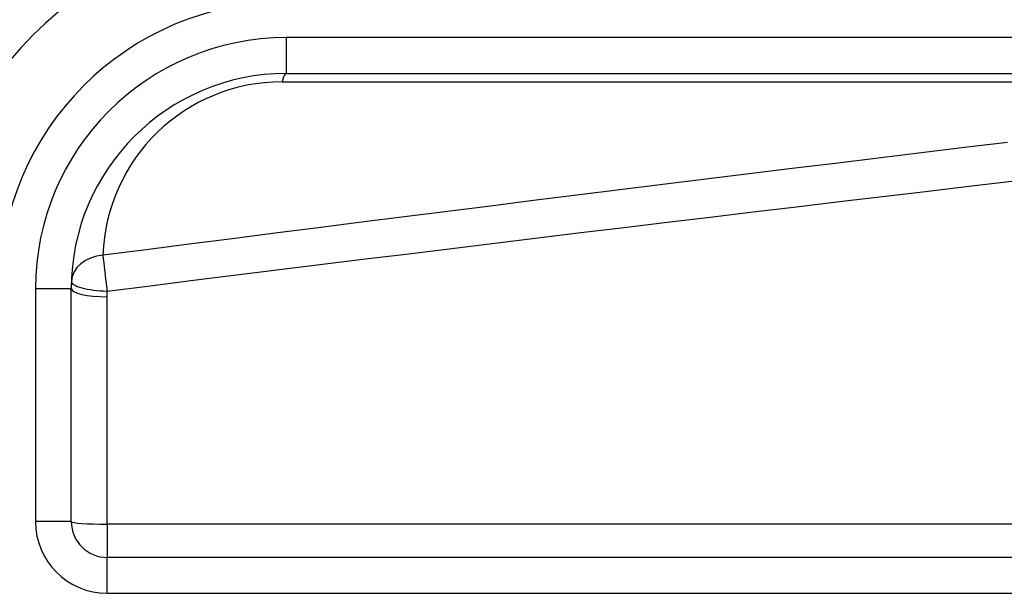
# Model space of a CAD drawing. Header units: inches. Extents: x 4 to 120, y 7 to 65.
# Tile 11 of 83: x 4.219 to 4.76, y 23.04 to 23.355. Entities that reach past the tile are written whole.
import ezdxf

# ---------------------------------------------------------------- set-up
doc = ezdxf.new("R2010")
doc.units = ezdxf.units.IN
doc.header["$MEASUREMENT"] = 0
doc.layers.add('Visible Edges(ANSI)', color=7, linetype='Continuous', lineweight=25)
doc.layers.add('Visible Tangent Edges(ANSI)', color=7, linetype='Continuous', lineweight=25)

msp = doc.modelspace()

# ---------------------------------------------------------------- linework, layer by layer
at = {"layer": 'Visible Edges(ANSI)'}
for p, q in [((4.365287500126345, 23.32554261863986), (5.01435157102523, 23.32554261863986)), ((4.247177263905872, 23.07946781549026), (4.247177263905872, 23.2074323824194)), ((4.918842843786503, 23.05978277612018), (4.26686230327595, 23.05978277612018))]:
    msp.add_line(p, q, dxfattribs=at)
for centre, radius, start, end in [((4.365287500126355, 23.2074323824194), 0.1968503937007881, 90, 180), ((4.365287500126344, 23.2074323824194), 0.1181102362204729, 90, 180), ((4.266862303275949, 23.07946781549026), 0.0196850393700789, 180, 270)]:
    msp.add_arc(centre, radius, start, end, dxfattribs=at)
at = {"layer": 'Visible Tangent Edges(ANSI)'}
for p, q in [((4.365287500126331, 23.34522765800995), (4.365287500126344, 23.32554261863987)), ((5.014351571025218, 23.34522765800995), (4.365287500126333, 23.34522765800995)), ((4.362965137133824, 23.32094776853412), (4.912101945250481, 23.32094776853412)), ((4.227492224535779, 23.2074323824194), (4.247177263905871, 23.2074323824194)), ((4.22749222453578, 23.2074323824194), (4.22749222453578, 23.07946781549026)), ((4.266862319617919, 23.07807708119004), (4.26686231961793, 23.20292959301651)), ((4.247177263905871, 23.07946781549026), (4.227492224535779, 23.07946781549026)), ((4.266862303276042, 23.07807706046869), (4.26686230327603, 23.05978277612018)), ((4.918842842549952, 23.07807708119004), (4.266862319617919, 23.07807708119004)), ((4.266862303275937, 23.0400977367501), (4.266862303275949, 23.05978277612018)), ((4.26686230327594, 23.0400977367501), (4.918842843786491, 23.0400977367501))]:
    msp.add_line(p, q, dxfattribs=at)
at = {"layer": 'Visible Tangent Edges(ANSI)', "flags": 128}
for points in [[(4.761491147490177, 23.28768225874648), (4.737822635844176, 23.28481703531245), (4.714154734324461, 23.2819434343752), (4.690487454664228, 23.27906140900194), (4.666820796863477, 23.27617093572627), (4.643154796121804, 23.27327206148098), (4.619489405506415, 23.27036469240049), (4.595824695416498, 23.26744887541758), (4.572160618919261, 23.26452458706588), (4.548497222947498, 23.26159178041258), (4.5248345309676, 23.25865045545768), (4.50117249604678, 23.25570061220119), (4.47751114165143, 23.25274220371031), (4.45385053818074, 23.24977525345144), (4.430190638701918, 23.24679966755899), (4.406531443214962, 23.24381549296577), (4.382872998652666, 23.24082265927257), (4.359215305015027, 23.23782114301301), (4.335558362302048, 23.23481094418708), (4.311902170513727, 23.231792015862), (4.288246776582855, 23.22876435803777), (4.264592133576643, 23.22572792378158)], [(4.266914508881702, 23.20605383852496), (4.290569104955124, 23.20901323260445), (4.314224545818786, 23.21196389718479), (4.337880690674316, 23.21490585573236), (4.361537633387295, 23.21783910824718), (4.385195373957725, 23.22076367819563), (4.408853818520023, 23.22367961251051), (4.432512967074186, 23.22658691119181), (4.4561729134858, 23.22948562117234), (4.479833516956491, 23.23237574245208), (4.503494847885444, 23.23525727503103), (4.527156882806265, 23.23813028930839), (4.550819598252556, 23.24099478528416), (4.574482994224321, 23.24385076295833), (4.598147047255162, 23.24669824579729), (4.621811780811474, 23.24953723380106), (4.645477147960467, 23.25236775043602), (4.669143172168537, 23.25518981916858), (4.69280981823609, 23.25800341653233), (4.716477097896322, 23.26080861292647), (4.740144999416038, 23.26360536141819), (4.763813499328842, 23.26639370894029)], [(4.26686231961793, 23.20292959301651), (4.266862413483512, 23.20305985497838), (4.266862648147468, 23.20319011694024), (4.26686311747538, 23.20332037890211), (4.266863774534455, 23.20345061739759), (4.266864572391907, 23.20358085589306), (4.266865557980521, 23.20371109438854), (4.2668667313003, 23.20384130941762), (4.266868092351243, 23.20397154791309), (4.266869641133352, 23.20410176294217), (4.266871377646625, 23.20423195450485), (4.266873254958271, 23.20436214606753), (4.266875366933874, 23.20449233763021), (4.266877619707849, 23.20462252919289), (4.26688006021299, 23.20475269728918), (4.266882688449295, 23.20488286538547), (4.266885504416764, 23.20501301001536), (4.266888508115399, 23.20514315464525), (4.266891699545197, 23.20527327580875), (4.26689503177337, 23.20540339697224), (4.266898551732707, 23.20553351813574), (4.266902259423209, 23.20566361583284), (4.266906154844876, 23.20579371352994), (4.266910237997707, 23.20592378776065), (4.266914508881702, 23.20605383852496)]]:
    msp.add_lwpolyline(points, dxfattribs=at)
at = {"layer": 'Visible Tangent Edges(ANSI)'}
for centre, radius, start, end in [((4.365287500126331, 23.2074323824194), 0.1574803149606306, 90, 180), ((4.365287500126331, 23.2074323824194), 0.1377952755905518, 90, 180), ((4.362965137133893, 23.22252257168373), 0.0984251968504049, 90.00000000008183, 178.1337486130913), ((4.266862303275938, 23.07946781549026), 0.0393700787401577, 180, 270)]:
    msp.add_arc(centre, radius, start, end, dxfattribs=at)
for centre, major_axis, ratio, start_param, end_param in [((4.365287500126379, 23.30585757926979), (-3e-16, 0.019685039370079), 0.1837212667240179, 0, 0.6972955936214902), ((4.266914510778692, 23.21063774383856), (-0.0196745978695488, 0.0006410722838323), 0.7702353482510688, 4.855757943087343, 6.283185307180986), ((4.266914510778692, 23.21063774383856), (-0.0025099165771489, 0.0195243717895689), 0.030515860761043, 0.6834999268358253, 1.80386215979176), ((4.266914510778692, 23.21063774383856), (-0.019674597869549, 0.0006410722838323), 0.2327453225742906, 0, 1.578379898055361), ((4.266862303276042, 23.2074323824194), (-0.0196850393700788, 0), 0.2287415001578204, 0, 1.570796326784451), ((4.26686230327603, 23.07946781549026), (-0.0196850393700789, 0), 0.0706503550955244, 0, 1.57079632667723)]:
    msp.add_ellipse(centre, major_axis=major_axis, ratio=ratio, start_param=start_param, end_param=end_param, dxfattribs=at)

doc.saveas('drawing.dxf')
